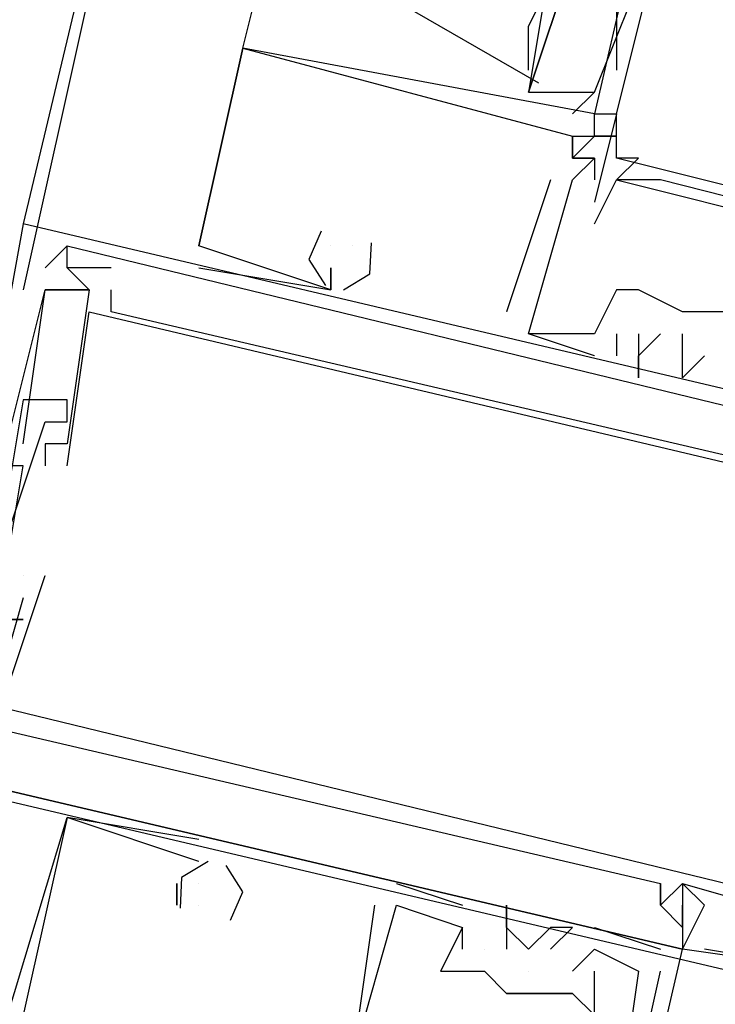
# Model space of a CAD drawing. Header units: feet. Extents: x -79 to 198, y -22 to 181.
# Tile 208 of 256: x 125.225 to 125.647, y 119.398 to 119.995. Entities that reach past the tile are written whole.
import ezdxf

# ---------------------------------------------------------------- set-up
doc = ezdxf.new("R2010")
doc.units = ezdxf.units.FT
doc.layers.add('A-LINEA', color=7, linetype='CONTINUOUS')

msp = doc.modelspace()

# ---------------------------------------------------------------- linework, layer by layer
at = {"layer": 'A-LINEA'}
for p, q in [((126.9467, 127.0844), (125.2267, 119.8711)), ((125.3333, 120.3111), (125.2267, 119.8311)), ((125.36, 119.9778), (125.3867, 120.0844)), ((125.5733, 119.9511), (125.6, 120.0178)), ((125.446, 120.0105), (125.5394, 119.9567)), ((125.5867, 120.0044), (125.5867, 119.9644)), ((125.36, 119.9778), (125.3333, 119.8578)), ((125.36, 119.9778), (125.3333, 119.8578)), ((125.36, 119.9778), (125.3333, 119.8578)), ((125.36, 119.9778), (125.36, 119.9778)), ((125.36, 119.9778), (125.36, 119.9778)), ((125.36, 119.9778), (125.36, 119.9778)), ((125.36, 119.9778), (125.36, 119.9778)), ((125.36, 119.9778), (125.36, 119.9778)), ((125.36, 119.9778), (125.36, 119.9778)), ((125.36, 119.9778), (125.36, 119.9778)), ((125.36, 119.9778), (125.36, 119.9778)), ((125.36, 119.9778), (125.36, 119.9778)), ((125.5333, 119.9511), (125.5333, 119.9511)), ((125.56, 119.9378), (125.5733, 119.9511)), ((125.5733, 119.9378), (125.5733, 119.9378)), ((125.5733, 119.9378), (125.5733, 119.9378)), ((125.5733, 119.9378), (125.5733, 119.9378)), ((125.5733, 119.9378), (125.5733, 119.9378)), ((125.5867, 119.9378), (125.5867, 119.9378)), ((125.5867, 119.9378), (125.5867, 119.9378)), ((125.5867, 119.9378), (125.5867, 119.9378)), ((125.56, 119.9244), (125.56, 119.9244)), ((125.56, 119.9244), (125.56, 119.9244)), ((125.56, 119.9244), (125.56, 119.9244)), ((125.56, 119.9244), (125.56, 119.9244)), ((125.56, 119.9244), (125.56, 119.9244)), ((125.56, 119.9244), (125.56, 119.9244)), ((125.5733, 119.9244), (125.5867, 119.9244)), ((125.5733, 119.9244), (125.5867, 119.9244)), ((125.5733, 119.9244), (125.5733, 119.9244)), ((125.5733, 119.9244), (125.5867, 119.9244)), ((125.5733, 119.9244), (125.5867, 119.9244)), ((125.5733, 119.9244), (125.5733, 119.9244)), ((125.5733, 119.9244), (125.5867, 119.9244)), ((125.5733, 119.9244), (125.5867, 119.9244)), ((125.5733, 119.9244), (125.5733, 119.9244)), ((125.56, 119.9111), (125.5733, 119.9111)), ((125.56, 119.9111), (125.56, 119.9111)), ((125.56, 119.9111), (125.56, 119.9111)), ((125.56, 119.9111), (125.5733, 119.9111)), ((125.56, 119.9111), (125.56, 119.9111)), ((125.56, 119.9111), (125.56, 119.9111)), ((125.56, 119.9111), (125.5733, 119.9111)), ((125.56, 119.9111), (125.56, 119.9111)), ((125.56, 119.9111), (125.56, 119.9111)), ((125.5733, 119.9111), (125.5733, 119.8978)), ((125.5733, 119.9111), (125.5733, 119.9111)), ((125.5733, 119.9111), (125.5733, 119.8978)), ((125.5733, 119.9111), (125.5733, 119.9111)), ((125.5733, 119.9111), (125.5733, 119.8978)), ((125.5733, 119.9111), (125.5733, 119.9111)), ((125.5867, 119.9111), (125.5867, 119.9111)), ((125.6933, 119.8844), (125.5867, 119.9111)), ((125.6933, 119.8844), (125.5867, 119.9111)), ((125.6933, 119.8844), (125.5867, 119.9111)), ((125.6, 119.9111), (125.6, 119.9111)), ((125.5467, 119.8978), (125.52, 119.8178)), ((125.5467, 119.8978), (125.52, 119.8178)), ((125.5467, 119.8978), (125.52, 119.8178)), ((125.5467, 119.8978), (125.5467, 119.8978)), ((125.5467, 119.8978), (125.5467, 119.8978)), ((125.5467, 119.8978), (125.5467, 119.8978)), ((125.56, 119.8978), (125.56, 119.8978)), ((125.56, 119.8978), (125.56, 119.8978)), ((125.56, 119.8978), (125.56, 119.8978)), ((125.56, 119.8978), (125.56, 119.8978)), ((125.56, 119.8978), (125.56, 119.8978)), ((125.56, 119.8978), (125.56, 119.8978)), ((125.5867, 119.8978), (125.5867, 119.8978)), ((125.5867, 119.8978), (125.5867, 119.8978)), ((125.6133, 119.8978), (125.6133, 119.8978)), ((125.5733, 119.8844), (125.5733, 119.8844)), ((125.2267, 119.8711), (125.2267, 119.8711)), ((125.2267, 119.8711), (125.2267, 119.8711)), ((125.2267, 119.8711), (125.2267, 119.8711)), ((125.2267, 119.8711), (125.2267, 119.8711)), ((125.2267, 119.8711), (125.2267, 119.8711)), ((125.2267, 119.8711), (125.2267, 119.8711)), ((125.5733, 119.8711), (125.5733, 119.8711)), ((125.24, 119.8444), (125.2533, 119.8578)), ((125.24, 119.8444), (125.2533, 119.8578)), ((125.24, 119.8444), (125.2533, 119.8578)), ((125.2533, 119.8578), (125.2533, 119.8578)), ((125.2533, 119.8578), (125.2533, 119.8578)), ((125.2533, 119.8578), (125.2533, 119.8578)), ((125.2533, 119.8578), (125.2533, 119.8578)), ((125.2533, 119.8578), (125.2533, 119.8578)), ((125.2533, 119.8578), (125.2533, 119.8578)), ((125.2533, 119.8578), (125.2533, 119.8578)), ((125.2533, 119.8578), (125.2533, 119.8578)), ((125.2533, 119.8578), (125.2533, 119.8578)), ((125.3333, 119.8578), (125.3333, 119.8578)), ((125.3333, 119.8578), (125.3333, 119.8578)), ((125.3333, 119.8578), (125.3333, 119.8578)), ((125.3333, 119.8578), (125.3333, 119.8578)), ((125.3333, 119.8578), (125.3333, 119.8578)), ((125.3333, 119.8578), (125.3333, 119.8578)), ((125.4133, 119.8578), (125.4133, 119.8578)), ((125.4133, 119.8578), (125.4133, 119.8578)), ((125.4133, 119.8578), (125.4133, 119.8578)), ((125.4267, 119.8578), (125.4267, 119.8578)), ((125.4267, 119.8578), (125.4267, 119.8578)), ((125.4267, 119.8578), (125.4267, 119.8578)), ((125.4267, 119.8578), (125.4267, 119.8578)), ((125.4267, 119.8578), (125.4267, 119.8578)), ((125.4267, 119.8578), (125.4267, 119.8578)), ((125.24, 119.8444), (125.24, 119.8444)), ((125.24, 119.8444), (125.24, 119.8444)), ((125.24, 119.8444), (125.24, 119.8444)), ((125.24, 119.8444), (125.24, 119.8444)), ((125.24, 119.8444), (125.24, 119.8444)), ((125.24, 119.8444), (125.24, 119.8444)), ((125.24, 119.8444), (125.24, 119.8444)), ((125.24, 119.8444), (125.24, 119.8444)), ((125.24, 119.8444), (125.24, 119.8444)), ((125.24, 119.8444), (125.24, 119.8444)), ((125.24, 119.8444), (125.24, 119.8444)), ((125.24, 119.8444), (125.24, 119.8444)), ((125.2533, 119.8444), (125.2533, 119.8444)), ((125.2533, 119.8444), (125.2533, 119.8444)), ((125.2533, 119.8444), (125.2533, 119.8444)), ((125.2533, 119.8444), (125.2533, 119.8444)), ((125.2533, 119.8444), (125.2533, 119.8444)), ((125.2533, 119.8444), (125.2533, 119.8444)), ((125.2533, 119.8444), (125.2533, 119.8444)), ((125.2533, 119.8444), (125.2533, 119.8444)), ((125.2533, 119.8444), (125.2533, 119.8444)), ((125.2533, 119.8444), (125.2533, 119.8444)), ((125.2533, 119.8444), (125.2533, 119.8444)), ((125.2533, 119.8444), (125.2533, 119.8444)), ((125.28, 119.8444), (125.28, 119.8444)), ((125.28, 119.8444), (125.28, 119.8444)), ((125.28, 119.8444), (125.28, 119.8444)), ((125.28, 119.8444), (125.28, 119.8444)), ((125.28, 119.8444), (125.28, 119.8444)), ((125.28, 119.8444), (125.28, 119.8444)), ((125.3333, 119.8444), (125.3333, 119.8444)), ((125.3333, 119.8444), (125.3333, 119.8444)), ((125.3333, 119.8444), (125.3333, 119.8444)), ((125.4133, 119.8444), (125.4133, 119.8444)), ((125.4133, 119.8444), (125.4133, 119.8444)), ((125.4133, 119.8444), (125.4133, 119.8444)), ((125.4133, 119.8444), (125.4133, 119.8444)), ((125.4133, 119.8444), (125.4133, 119.8444)), ((125.4133, 119.8444), (125.4133, 119.8444)), ((125.24, 119.8311), (125.24, 119.8311)), ((125.24, 119.8311), (125.24, 119.8311)), ((125.24, 119.8311), (125.24, 119.8311)), ((125.24, 119.8311), (125.24, 119.8311)), ((125.24, 119.8311), (125.24, 119.8311)), ((125.24, 119.8311), (125.24, 119.8311)), ((125.24, 119.8311), (125.2667, 119.8311)), ((125.24, 119.8311), (125.24, 119.8311)), ((125.24, 119.8311), (125.24, 119.8311)), ((125.24, 119.8311), (125.2667, 119.8311)), ((125.24, 119.8311), (125.24, 119.8311)), ((125.24, 119.8311), (125.24, 119.8311)), ((125.24, 119.8311), (125.2667, 119.8311)), ((125.24, 119.8311), (125.24, 119.8311)), ((125.24, 119.8311), (125.24, 119.8311)), ((125.2533, 119.8311), (125.2533, 119.8311)), ((125.2533, 119.8311), (125.2533, 119.8311)), ((125.2533, 119.8311), (125.2533, 119.8311)), ((125.2533, 119.8311), (125.2533, 119.8311)), ((125.2533, 119.8311), (125.2533, 119.8311)), ((125.2533, 119.8311), (125.2533, 119.8311)), ((125.2533, 119.8311), (125.2533, 119.8311)), ((125.2533, 119.8311), (125.2533, 119.8311)), ((125.2533, 119.8311), (125.2533, 119.8311)), ((125.2667, 119.8311), (125.2667, 119.8311)), ((125.2667, 119.8311), (125.2667, 119.8311)), ((125.2667, 119.8311), (125.2667, 119.8311)), ((125.2667, 119.8311), (125.2667, 119.8311)), ((125.2667, 119.8311), (125.2667, 119.8311)), ((125.2667, 119.8311), (125.2667, 119.8311)), ((125.2667, 119.8311), (125.2667, 119.8311)), ((125.2667, 119.8311), (125.2667, 119.8311)), ((125.2667, 119.8311), (125.2667, 119.8311)), ((125.2667, 119.8311), (125.2667, 119.8311)), ((125.2667, 119.8311), (125.2667, 119.8311)), ((125.2667, 119.8311), (125.2667, 119.8311)), ((125.28, 119.8311), (125.28, 119.8311)), ((125.28, 119.8311), (125.28, 119.8311)), ((125.28, 119.8311), (125.28, 119.8311)), ((125.28, 119.8311), (125.28, 119.8311)), ((125.28, 119.8311), (125.28, 119.8311)), ((125.28, 119.8311), (125.28, 119.8311)), ((125.4133, 119.8311), (125.4133, 119.8311)), ((125.4133, 119.8311), (125.4133, 119.8311)), ((125.4133, 119.8311), (125.4133, 119.8311)), ((125.4133, 119.8311), (125.4133, 119.8311)), ((125.4133, 119.8311), (125.4133, 119.8311)), ((125.4133, 119.8311), (125.4133, 119.8311)), ((125.5867, 119.8311), (125.5867, 119.8311)), ((125.5867, 119.8311), (125.5867, 119.8311)), ((125.5867, 119.8311), (125.5867, 119.8311)), ((125.6, 119.8311), (125.6, 119.8311)), ((125.6, 119.8311), (125.6, 119.8311)), ((125.6, 119.8311), (125.6, 119.8311)), ((125.6, 119.8311), (125.6, 119.8311)), ((125.2667, 119.8178), (125.2667, 119.8178)), ((125.2667, 119.8178), (125.2667, 119.8178)), ((125.2667, 119.8178), (125.2667, 119.8178)), ((125.2667, 119.8178), (125.2667, 119.8178)), ((125.2667, 119.8178), (125.2667, 119.8178)), ((125.2667, 119.8178), (125.2667, 119.8178)), ((125.28, 119.8178), (125.28, 119.8178)), ((125.28, 119.8178), (125.28, 119.8178)), ((125.28, 119.8178), (125.28, 119.8178)), ((125.28, 119.8178), (125.28, 119.8178)), ((125.28, 119.8178), (125.28, 119.8178)), ((125.28, 119.8178), (125.28, 119.8178)), ((125.52, 119.8178), (125.52, 119.8178)), ((125.52, 119.8178), (125.52, 119.8178)), ((125.52, 119.8178), (125.52, 119.8178)), ((125.6267, 119.8178), (125.6267, 119.8178)), ((125.6267, 119.8178), (125.6267, 119.8178)), ((125.6267, 119.8178), (125.6267, 119.8178)), ((125.6267, 119.8178), (125.6267, 119.8178)), ((125.6267, 119.8178), (125.6267, 119.8178)), ((125.5333, 119.8044), (125.5333, 119.8044)), ((125.5333, 119.8044), (125.5333, 119.8044)), ((125.5333, 119.8044), (125.5333, 119.8044)), ((125.5333, 119.8044), (125.5333, 119.8044)), ((125.5333, 119.8044), (125.5333, 119.8044)), ((125.5333, 119.8044), (125.5333, 119.8044)), ((125.5733, 119.8044), (125.5733, 119.8044)), ((125.5733, 119.8044), (125.5733, 119.8044)), ((125.5733, 119.8044), (125.5733, 119.8044)), ((125.5733, 119.8044), (125.5733, 119.8044)), ((125.5733, 119.8044), (125.5733, 119.8044)), ((125.5733, 119.8044), (125.5733, 119.8044)), ((125.5867, 119.8044), (125.5867, 119.8044)), ((125.5867, 119.8044), (125.5867, 119.8044)), ((125.5867, 119.8044), (125.5867, 119.8044)), ((125.6, 119.8044), (125.6, 119.8044)), ((125.6, 119.8044), (125.6, 119.8044)), ((125.6, 119.8044), (125.6, 119.8044)), ((125.6133, 119.8044), (125.6133, 119.8044)), ((125.6133, 119.8044), (125.6133, 119.8044)), ((125.6133, 119.8044), (125.6133, 119.8044)), ((125.6267, 119.8044), (125.6267, 119.8044)), ((125.6267, 119.8044), (125.6267, 119.8044)), ((125.6267, 119.8044), (125.6267, 119.8044)), ((125.5733, 119.7911), (125.5733, 119.7911)), ((125.5733, 119.7911), (125.5733, 119.7911)), ((125.5733, 119.7911), (125.5733, 119.7911)), ((125.5867, 119.7911), (125.5867, 119.7911)), ((125.5867, 119.7911), (125.5867, 119.7911)), ((125.5867, 119.7911), (125.5867, 119.7911)), ((125.6, 119.7911), (125.6, 119.7911)), ((125.6, 119.7911), (125.6, 119.7911)), ((125.6, 119.7911), (125.6, 119.7911)), ((125.64, 119.7911), (125.64, 119.7911)), ((125.64, 119.7911), (125.64, 119.7911)), ((125.64, 119.7911), (125.64, 119.7911)), ((125.6, 119.7778), (125.6, 119.7778)), ((125.6, 119.7778), (125.6, 119.7778)), ((125.6, 119.7778), (125.6, 119.7778)), ((125.6267, 119.7778), (125.6267, 119.7778)), ((125.6267, 119.7778), (125.6267, 119.7778)), ((125.6267, 119.7778), (125.6267, 119.7778)), ((125.2267, 119.7644), (125.2267, 119.7644)), ((125.2267, 119.7644), (125.2267, 119.7644)), ((125.2267, 119.7644), (125.2267, 119.7644)), ((125.2533, 119.7644), (125.2533, 119.7644)), ((125.2533, 119.7644), (125.2533, 119.7644)), ((125.2533, 119.7644), (125.2533, 119.7644)), ((125.24, 119.7511), (125.24, 119.7511)), ((125.24, 119.7511), (125.24, 119.7511)), ((125.24, 119.7511), (125.24, 119.7511)), ((125.2533, 119.7511), (125.2533, 119.7511)), ((125.2533, 119.7511), (125.2533, 119.7511)), ((125.2533, 119.7511), (125.2533, 119.7511)), ((125.2267, 119.7378), (125.2267, 119.7378)), ((125.2267, 119.7378), (125.2267, 119.7378)), ((125.2267, 119.7378), (125.2267, 119.7378)), ((125.24, 119.7378), (125.24, 119.7378)), ((125.24, 119.7378), (125.24, 119.7378)), ((125.24, 119.7378), (125.24, 119.7378)), ((125.24, 119.7378), (125.24, 119.7378)), ((125.24, 119.7378), (125.24, 119.7378)), ((125.24, 119.7378), (125.24, 119.7378)), ((125.2533, 119.7378), (125.2533, 119.7378)), ((125.2533, 119.7378), (125.2533, 119.7378)), ((125.2533, 119.7378), (125.2533, 119.7378)), ((125.2533, 119.7378), (125.2533, 119.7378)), ((125.2533, 119.7378), (125.2533, 119.7378)), ((125.2533, 119.7378), (125.2533, 119.7378)), ((125.2267, 119.7244), (125.2267, 119.7244)), ((125.2267, 119.7244), (125.2267, 119.7244)), ((125.2267, 119.7244), (125.2267, 119.7244)), ((125.24, 119.7244), (125.24, 119.7244)), ((125.24, 119.7244), (125.24, 119.7244)), ((125.24, 119.7244), (125.24, 119.7244)), ((125.24, 119.7244), (125.24, 119.7244)), ((125.24, 119.7244), (125.24, 119.7244)), ((125.24, 119.7244), (125.24, 119.7244)), ((125.2533, 119.7244), (125.2533, 119.7244)), ((125.2533, 119.7244), (125.2533, 119.7244)), ((125.2533, 119.7244), (125.2533, 119.7244)), ((125.2533, 119.7244), (125.2533, 119.7244)), ((125.2533, 119.7244), (125.2533, 119.7244)), ((125.2533, 119.7244), (125.2533, 119.7244)), ((125.2267, 119.6578), (125.2267, 119.6578)), ((125.2267, 119.6578), (125.2267, 119.6578)), ((125.2267, 119.6578), (125.2267, 119.6578)), ((125.2267, 119.6578), (125.2267, 119.6578)), ((125.2267, 119.6578), (125.2267, 119.6578)), ((125.2267, 119.6578), (125.2267, 119.6578)), ((125.2267, 119.6578), (125.2267, 119.6578)), ((125.2267, 119.6578), (125.2267, 119.6578)), ((125.2267, 119.6578), (125.2267, 119.6578)), ((125.2267, 119.6578), (125.2267, 119.6578)), ((125.2267, 119.6578), (125.2267, 119.6578)), ((125.2267, 119.6578), (125.2267, 119.6578)), ((125.24, 119.6578), (125.24, 119.6578)), ((125.24, 119.6578), (125.24, 119.6578)), ((125.24, 119.6578), (125.24, 119.6578)), ((125.24, 119.6578), (125.24, 119.6578)), ((125.24, 119.6578), (125.24, 119.6578)), ((125.24, 119.6578), (125.24, 119.6578)), ((125.2267, 119.6444), (125.2267, 119.6444)), ((125.2267, 119.6444), (125.2267, 119.6444)), ((125.2267, 119.6444), (125.2267, 119.6444)), ((125.2267, 119.6444), (125.2267, 119.6444)), ((125.2267, 119.6444), (125.2267, 119.6444)), ((125.2267, 119.6444), (125.2267, 119.6444)), ((125.2267, 119.6311), (125.2267, 119.6311)), ((125.2267, 119.6311), (125.2267, 119.6311)), ((125.2267, 119.6311), (125.2267, 119.6311)), ((125.2133, 119.3778), (125.2533, 119.5111)), ((125.2133, 119.3778), (125.2533, 119.5111)), ((125.2133, 119.3778), (125.2533, 119.5111)), ((125.3333, 119.4978), (125.2533, 119.5111)), ((125.2533, 119.5111), (125.2533, 119.5111)), ((125.2533, 119.5111), (125.2533, 119.5111)), ((125.3333, 119.4978), (125.2533, 119.5111)), ((125.2533, 119.5111), (125.2533, 119.5111)), ((125.2533, 119.5111), (125.2533, 119.5111)), ((125.3333, 119.4978), (125.2533, 119.5111)), ((125.2533, 119.5111), (125.2533, 119.5111)), ((125.2533, 119.5111), (125.2533, 119.5111)), ((125.3333, 119.4978), (125.3333, 119.4978)), ((125.3333, 119.4978), (125.3333, 119.4978)), ((125.3333, 119.4978), (125.3333, 119.4978)), ((125.3333, 119.4844), (125.3333, 119.4844)), ((125.3333, 119.4844), (125.3333, 119.4844)), ((125.3333, 119.4844), (125.3333, 119.4844)), ((125.3333, 119.4844), (125.3333, 119.4844)), ((125.3333, 119.4844), (125.3333, 119.4844)), ((125.3333, 119.4844), (125.3333, 119.4844)), ((125.3333, 119.4844), (125.3333, 119.4844)), ((125.3333, 119.4844), (125.3333, 119.4844)), ((125.3333, 119.4844), (125.3333, 119.4844)), ((125.32, 119.4711), (125.32, 119.4711)), ((125.32, 119.4711), (125.32, 119.4711)), ((125.32, 119.4711), (125.32, 119.4711)), ((125.32, 119.4711), (125.32, 119.4711)), ((125.32, 119.4711), (125.32, 119.4711)), ((125.32, 119.4711), (125.32, 119.4711)), ((125.3333, 119.4711), (125.3333, 119.4711)), ((125.3333, 119.4711), (125.3333, 119.4711)), ((125.3333, 119.4711), (125.3333, 119.4711)), ((125.4533, 119.4711), (125.4933, 119.4578)), ((125.4533, 119.4711), (125.4533, 119.4711)), ((125.4533, 119.4711), (125.4933, 119.4578)), ((125.4533, 119.4711), (125.4533, 119.4711)), ((125.4533, 119.4711), (125.4933, 119.4578)), ((125.4533, 119.4711), (125.4533, 119.4711)), ((125.6133, 119.4711), (125.6133, 119.4711)), ((125.6133, 119.4711), (125.6133, 119.4711)), ((125.6133, 119.4711), (125.6133, 119.4711)), ((125.6133, 119.4711), (125.6133, 119.4711)), ((125.6133, 119.4711), (125.6133, 119.4711)), ((125.6133, 119.4711), (125.6133, 119.4711)), ((125.6267, 119.4711), (125.6267, 119.4711)), ((125.6267, 119.4711), (125.6267, 119.4711)), ((125.6267, 119.4711), (125.6267, 119.4711)), ((125.6267, 119.4711), (125.6267, 119.4711)), ((125.6267, 119.4711), (125.6267, 119.4711)), ((125.6267, 119.4711), (125.6267, 119.4711)), ((125.6267, 119.4711), (125.6267, 119.4711)), ((125.6267, 119.4711), (125.6267, 119.4711)), ((125.6267, 119.4711), (125.6267, 119.4711)), ((125.6267, 119.4711), (125.6267, 119.4711)), ((125.6267, 119.4711), (125.6267, 119.4711)), ((125.6267, 119.4711), (125.6267, 119.4711)), ((125.32, 119.4578), (125.32, 119.4578)), ((125.32, 119.4578), (125.32, 119.4578)), ((125.32, 119.4578), (125.32, 119.4578)), ((125.3333, 119.4578), (125.3333, 119.4578)), ((125.3333, 119.4578), (125.3333, 119.4578)), ((125.3333, 119.4578), (125.3333, 119.4578)), ((125.3333, 119.4578), (125.3333, 119.4578)), ((125.3333, 119.4578), (125.3333, 119.4578)), ((125.3333, 119.4578), (125.3333, 119.4578)), ((125.44, 119.4578), (125.44, 119.4578)), ((125.44, 119.4578), (125.44, 119.4578)), ((125.44, 119.4578), (125.44, 119.4578)), ((125.4533, 119.4578), (125.4533, 119.4578)), ((125.4533, 119.4578), (125.4533, 119.4578)), ((125.4533, 119.4578), (125.4533, 119.4578)), ((125.4533, 119.4578), (125.4533, 119.4578)), ((125.4533, 119.4578), (125.4533, 119.4578)), ((125.4533, 119.4578), (125.4533, 119.4578)), ((125.4933, 119.4578), (125.4933, 119.4578)), ((125.4933, 119.4578), (125.4933, 119.4578)), ((125.4933, 119.4578), (125.4933, 119.4578)), ((125.52, 119.4578), (125.52, 119.4578)), ((125.52, 119.4578), (125.52, 119.4578)), ((125.52, 119.4578), (125.52, 119.4578)), ((125.6133, 119.4578), (125.6133, 119.4578)), ((125.6133, 119.4578), (125.6133, 119.4578)), ((125.6133, 119.4578), (125.6133, 119.4578)), ((125.6133, 119.4578), (125.6133, 119.4578)), ((125.6133, 119.4578), (125.6133, 119.4578)), ((125.6133, 119.4578), (125.6133, 119.4578)), ((125.6133, 119.4578), (125.6133, 119.4578)), ((125.6133, 119.4578), (125.6133, 119.4578)), ((125.6133, 119.4578), (125.6133, 119.4578)), ((125.6133, 119.4578), (125.6133, 119.4578)), ((125.6133, 119.4578), (125.6133, 119.4578)), ((125.6133, 119.4578), (125.6133, 119.4578)), ((125.6267, 119.4578), (125.6267, 119.4578)), ((125.6267, 119.4578), (125.6267, 119.4578)), ((125.6267, 119.4578), (125.6267, 119.4578)), ((125.6267, 119.4578), (125.6267, 119.4578)), ((125.6267, 119.4578), (125.6267, 119.4578)), ((125.6267, 119.4578), (125.6267, 119.4578)), ((125.6267, 119.4578), (125.6267, 119.4578)), ((125.6267, 119.4578), (125.6267, 119.4578)), ((125.6267, 119.4578), (125.6267, 119.4578)), ((125.6267, 119.4578), (125.6267, 119.4578)), ((125.6267, 119.4578), (125.6267, 119.4578)), ((125.6267, 119.4578), (125.6267, 119.4578)), ((125.64, 119.4578), (125.64, 119.4578)), ((125.64, 119.4578), (125.64, 119.4578)), ((125.64, 119.4578), (125.64, 119.4578)), ((125.64, 119.4578), (125.64, 119.4578)), ((125.64, 119.4578), (125.64, 119.4578)), ((125.64, 119.4578), (125.64, 119.4578)), ((125.4933, 119.4444), (125.4933, 119.4444)), ((125.4933, 119.4444), (125.4933, 119.4444)), ((125.4933, 119.4444), (125.4933, 119.4444)), ((125.4933, 119.4444), (125.4933, 119.4444)), ((125.4933, 119.4444), (125.4933, 119.4444)), ((125.4933, 119.4444), (125.4933, 119.4444)), ((125.52, 119.4444), (125.52, 119.4444)), ((125.52, 119.4444), (125.52, 119.4444)), ((125.52, 119.4444), (125.52, 119.4444)), ((125.5467, 119.4444), (125.5467, 119.4444)), ((125.5467, 119.4444), (125.5467, 119.4444)), ((125.5467, 119.4444), (125.5467, 119.4444)), ((125.56, 119.4444), (125.56, 119.4444)), ((125.56, 119.4444), (125.56, 119.4444)), ((125.56, 119.4444), (125.56, 119.4444)), ((125.5733, 119.4444), (125.6133, 119.4311)), ((125.5733, 119.4444), (125.5733, 119.4444)), ((125.5733, 119.4444), (125.6133, 119.4311)), ((125.5733, 119.4444), (125.5733, 119.4444)), ((125.5733, 119.4444), (125.6133, 119.4311)), ((125.5733, 119.4444), (125.5733, 119.4444)), ((125.6267, 119.4444), (125.6267, 119.4444)), ((125.6267, 119.4444), (125.6267, 119.4444)), ((125.6267, 119.4444), (125.6267, 119.4444)), ((125.6267, 119.4444), (125.6267, 119.4444)), ((125.6267, 119.4444), (125.6267, 119.4444)), ((125.6267, 119.4444), (125.6267, 119.4444)), ((125.6267, 119.4444), (125.6267, 119.4444)), ((125.6267, 119.4444), (125.6267, 119.4444)), ((125.6267, 119.4444), (125.6267, 119.4444)), ((125.4933, 119.4311), (125.4933, 119.4311)), ((125.4933, 119.4311), (125.4933, 119.4311)), ((125.4933, 119.4311), (125.4933, 119.4311)), ((125.5067, 119.4311), (125.5067, 119.4311)), ((125.5067, 119.4311), (125.5067, 119.4311)), ((125.5067, 119.4311), (125.5067, 119.4311)), ((125.52, 119.4311), (125.52, 119.4311)), ((125.52, 119.4311), (125.52, 119.4311)), ((125.52, 119.4311), (125.52, 119.4311)), ((125.5333, 119.4311), (125.5333, 119.4311)), ((125.5333, 119.4311), (125.5333, 119.4311)), ((125.5333, 119.4311), (125.5333, 119.4311)), ((125.5333, 119.0311), (125.6267, 119.4311)), ((125.5467, 119.4311), (125.5467, 119.4311)), ((125.5467, 119.4311), (125.5467, 119.4311)), ((125.5467, 119.4311), (125.5467, 119.4311)), ((125.5733, 119.4311), (125.5733, 119.4311)), ((125.5733, 119.4311), (125.5733, 119.4311)), ((125.5733, 119.4311), (125.5733, 119.4311)), ((125.5733, 119.4311), (125.5733, 119.4311)), ((125.5733, 119.4311), (125.5733, 119.4311)), ((125.5733, 119.4311), (125.5733, 119.4311)), ((125.6133, 119.4311), (125.6133, 119.4311)), ((125.6133, 119.4311), (125.6133, 119.4311)), ((125.6133, 119.4311), (125.6133, 119.4311)), ((125.6267, 119.4311), (125.6267, 119.4311)), ((125.6267, 119.4311), (125.6267, 119.4311)), ((125.6267, 119.4311), (125.6267, 119.4311)), ((125.6267, 119.4311), (125.6267, 119.4311)), ((125.6267, 119.4311), (125.6267, 119.4311)), ((125.6267, 119.4311), (125.6267, 119.4311)), ((125.6267, 119.4311), (125.6267, 119.4311)), ((125.6267, 119.4311), (125.6267, 119.4311)), ((125.6267, 119.4311), (125.6267, 119.4311)), ((125.6267, 119.4311), (125.6267, 119.4311)), ((125.6267, 119.4311), (125.6267, 119.4311)), ((125.6267, 119.4311), (125.6267, 119.4311)), ((125.64, 119.4311), (125.64, 119.4311)), ((125.64, 119.4311), (125.64, 119.4311)), ((125.64, 119.4311), (125.64, 119.4311)), ((125.48, 119.4178), (125.48, 119.4178)), ((125.48, 119.4178), (125.48, 119.4178)), ((125.48, 119.4178), (125.48, 119.4178)), ((125.4933, 119.4178), (125.4933, 119.4178)), ((125.4933, 119.4178), (125.5067, 119.4178)), ((125.4933, 119.4178), (125.4933, 119.4178)), ((125.4933, 119.4178), (125.4933, 119.4178)), ((125.5067, 119.4178), (125.5067, 119.4178)), ((125.5067, 119.4178), (125.5067, 119.4178)), ((125.5067, 119.4178), (125.5067, 119.4178)), ((125.5333, 119.4178), (125.5333, 119.4178)), ((125.5333, 119.4178), (125.5333, 119.4178)), ((125.5333, 119.4178), (125.5333, 119.4178)), ((125.56, 119.4178), (125.56, 119.4178)), ((125.56, 119.4178), (125.56, 119.4178)), ((125.56, 119.4178), (125.56, 119.4178)), ((125.5733, 119.4178), (125.5733, 119.4178)), ((125.5733, 119.4178), (125.5733, 119.4178)), ((125.5733, 119.4178), (125.5733, 119.4178)), ((125.6, 119.4178), (125.6, 119.4178)), ((125.6, 119.4178), (125.6, 119.4178)), ((125.6, 119.4178), (125.6, 119.4178)), ((125.6133, 119.4178), (125.6133, 119.4178)), ((125.6133, 119.4178), (125.6133, 119.4178)), ((125.6133, 119.4178), (125.6133, 119.4178)), ((125.52, 119.4044), (125.52, 119.4044)), ((125.52, 119.4044), (125.5333, 119.4044)), ((125.52, 119.4044), (125.52, 119.4044)), ((125.52, 119.4044), (125.52, 119.4044)), ((125.5333, 119.4044), (125.5333, 119.4044)), ((125.5333, 119.4044), (125.5333, 119.4044)), ((125.5333, 119.4044), (125.5333, 119.4044)), ((125.5333, 119.4044), (125.5333, 119.4044)), ((125.5467, 119.4044), (125.5467, 119.4044)), ((125.5467, 119.4044), (125.5467, 119.4044)), ((125.5467, 119.4044), (125.5467, 119.4044)), ((125.56, 119.4044), (125.56, 119.4044)), ((125.56, 119.4044), (125.56, 119.4044)), ((125.56, 119.4044), (125.56, 119.4044))]:
    msp.add_line(p, q, dxfattribs=at)
for points in [[(125.6133, 120.1111), (125.5733, 119.9378), (125.5867, 119.9378), (125.5733, 119.8844)], [(125.5867, 119.9378), (125.6267, 120.0978), (125.6267, 120.1111), (125.64, 120.1111), (125.64, 120.0844)], [(125.5333, 119.9644), (125.5333, 119.9911), (125.5467, 120.0178), (125.5467, 120.0311), (125.5467, 120.0311), (125.56, 120.0844)], [(125.7333, 120.0578), (125.7333, 120.0844), (125.7467, 120.0844), (125.7467, 120.0711), (125.72, 119.9111), (125.7067, 119.9111), (125.6933, 119.8844), (125.6933, 119.8711), (125.6667, 119.8844), (125.6133, 119.8978), (125.5867, 119.8978), (125.6, 119.9111), (125.5867, 119.9111), (125.5867, 119.9378)], [(125.6, 120.0178), (125.56, 120.0311), (125.5333, 119.9511), (125.5733, 119.9511)], [(125.5467, 120.0311), (125.5467, 120.0311), (125.5333, 119.9511), (125.5333, 119.9511), (125.56, 120.0311), (125.5467, 120.0311), (125.5467, 120.0311)], [(125.4133, 119.8444), (125.4133, 119.8311), (125.3333, 119.8578), (125.36, 119.9778), (125.56, 119.9244), (125.56, 119.9111)], [(125.4133, 119.8444), (125.4133, 119.8311), (125.3333, 119.8578), (125.36, 119.9778), (125.56, 119.9244), (125.56, 119.9111)], [(125.4133, 119.8444), (125.4133, 119.8311), (125.3333, 119.8578), (125.36, 119.9778), (125.56, 119.9244), (125.56, 119.9111)], [(125.6667, 119.7911), (125.6667, 119.8044), (125.6533, 119.8178), (125.6267, 119.8178), (125.6, 119.8311), (125.5867, 119.8311), (125.5733, 119.8044), (125.5333, 119.8044), (125.56, 119.8978), (125.5733, 119.9111), (125.56, 119.9111), (125.56, 119.9244), (125.5733, 119.9244), (125.5733, 119.9378), (125.36, 119.9778)], [(125.6667, 119.7911), (125.6667, 119.8044), (125.6533, 119.8178), (125.6267, 119.8178), (125.6, 119.8311), (125.5867, 119.8311), (125.5733, 119.8044), (125.5333, 119.8044), (125.56, 119.8978), (125.5733, 119.9111), (125.56, 119.9111), (125.56, 119.9244), (125.5733, 119.9244), (125.5733, 119.9378), (125.36, 119.9778)], [(125.6667, 119.7911), (125.6667, 119.8044), (125.6533, 119.8178), (125.6267, 119.8178), (125.6, 119.8311), (125.5867, 119.8311), (125.5733, 119.8044), (125.5333, 119.8044), (125.56, 119.8978), (125.5733, 119.9111), (125.56, 119.9111), (125.56, 119.9244), (125.5733, 119.9244), (125.5733, 119.9378), (125.36, 119.9778)], [(125.5733, 119.9244), (125.5733, 119.9244), (125.56, 119.9111), (125.56, 119.9111), (125.56, 119.9244), (125.5733, 119.9244)], [(125.5733, 119.9244), (125.5733, 119.9244), (125.56, 119.9111), (125.56, 119.9111), (125.56, 119.9244), (125.5733, 119.9244)], [(125.5733, 119.9244), (125.5733, 119.9244), (125.56, 119.9111), (125.56, 119.9111), (125.56, 119.9244), (125.5733, 119.9244)], [(125.5867, 119.9244), (125.5733, 119.9244), (125.5867, 119.9244)], [(125.5867, 119.9244), (125.5733, 119.9244), (125.5867, 119.9244)], [(125.5867, 119.9244), (125.5733, 119.9244), (125.5867, 119.9244)], [(125.5733, 119.9111), (125.5733, 119.9111), (125.56, 119.9111)], [(125.56, 119.9111), (125.5733, 119.9111), (125.5733, 119.9111), (125.5733, 119.9111)], [(125.5733, 119.9111), (125.5733, 119.9111), (125.56, 119.9111)], [(125.56, 119.9111), (125.5733, 119.9111), (125.5733, 119.9111), (125.5733, 119.9111)], [(125.5733, 119.9111), (125.5733, 119.9111), (125.56, 119.9111)], [(125.56, 119.9111), (125.5733, 119.9111), (125.5733, 119.9111), (125.5733, 119.9111)], [(125.5733, 119.8711), (125.5867, 119.8978), (125.6933, 119.8711), (125.6933, 119.8444)], [(125.9067, 119.7111), (125.2267, 119.8711), (125.2, 119.7244)], [(125.9067, 119.7111), (125.2267, 119.8711), (125.2, 119.7244)], [(125.9067, 119.7111), (125.2267, 119.8711), (125.2, 119.7244)], [(125.8933, 119.7111), (125.9067, 119.7111), (125.2267, 119.8711), (125.2, 119.7244)], [(125.8933, 119.7111), (125.9067, 119.7111), (125.2267, 119.8711), (125.2, 119.7244)], [(125.8933, 119.7111), (125.9067, 119.7111), (125.2267, 119.8711), (125.2, 119.7244)], [(125.4076, 119.8668), (125.4001, 119.8496), (125.4101, 119.8337)], [(125.4076, 119.8668), (125.4001, 119.8496), (125.4101, 119.8337)], [(125.4076, 119.8668), (125.4001, 119.8496), (125.4101, 119.8337)], [(125.28, 119.8444), (125.2533, 119.8444), (125.2533, 119.8578), (125.24, 119.8444)], [(125.24, 119.8444), (125.2533, 119.8578), (125.6933, 119.7511), (125.6933, 119.7378)], [(125.28, 119.8444), (125.2533, 119.8444), (125.2533, 119.8578), (125.24, 119.8444)], [(125.24, 119.8444), (125.2533, 119.8578), (125.6933, 119.7511), (125.6933, 119.7378)], [(125.28, 119.8444), (125.2533, 119.8444), (125.2533, 119.8578), (125.24, 119.8444)], [(125.24, 119.8444), (125.2533, 119.8578), (125.6933, 119.7511), (125.6933, 119.7378)], [(125.28, 119.8444), (125.2533, 119.8444), (125.2533, 119.8578), (125.24, 119.8444)], [(125.28, 119.8444), (125.2533, 119.8444), (125.2533, 119.8578), (125.24, 119.8444)], [(125.28, 119.8444), (125.2533, 119.8444), (125.2533, 119.8578), (125.24, 119.8444)], [(125.2533, 119.8578), (125.6933, 119.7511), (125.6933, 119.7378)], [(125.2533, 119.8578), (125.6933, 119.7511), (125.6933, 119.7378)], [(125.2533, 119.8578), (125.6933, 119.7511), (125.6933, 119.7378)], [(125.4133, 119.8578), (125.4133, 119.8578), (125.4133, 119.8578)], [(125.4133, 119.8578), (125.4133, 119.8578), (125.4133, 119.8578)], [(125.4133, 119.8578), (125.4133, 119.8578), (125.4133, 119.8578)], [(125.421, 119.8311), (125.4371, 119.8408), (125.4381, 119.8596)], [(125.421, 119.8311), (125.4371, 119.8408), (125.4381, 119.8596)], [(125.421, 119.8311), (125.4371, 119.8408), (125.4381, 119.8596)], [(125.2533, 119.8444), (125.2667, 119.8311), (125.2533, 119.7378), (125.24, 119.7378), (125.24, 119.7244)], [(125.2533, 119.8444), (125.2667, 119.8311), (125.2533, 119.7378), (125.24, 119.7378), (125.24, 119.7244)], [(125.2533, 119.8444), (125.2667, 119.8311), (125.2533, 119.7378), (125.24, 119.7378), (125.24, 119.7244)], [(125.2533, 119.8444), (125.2667, 119.8311), (125.2533, 119.7378), (125.24, 119.7378), (125.24, 119.7244)], [(125.2533, 119.8444), (125.2667, 119.8311), (125.2533, 119.7378), (125.24, 119.7378), (125.24, 119.7244)], [(125.2533, 119.8444), (125.2667, 119.8311), (125.2533, 119.7378), (125.24, 119.7378), (125.24, 119.7244)], [(125.3333, 119.8444), (125.4133, 119.8311), (125.4133, 119.8444)], [(125.3333, 119.8444), (125.4133, 119.8311), (125.4133, 119.8444)], [(125.3333, 119.8444), (125.4133, 119.8311), (125.4133, 119.8444)], [(125.2133, 119.6444), (125.2267, 119.7244), (125.2133, 119.7244), (125.24, 119.8311), (125.2533, 119.8311), (125.2667, 119.8311), (125.24, 119.8311)], [(125.2133, 119.6444), (125.2267, 119.7244), (125.2133, 119.7244), (125.24, 119.8311), (125.2533, 119.8311), (125.2667, 119.8311), (125.24, 119.8311)], [(125.2133, 119.6444), (125.2267, 119.7244), (125.2133, 119.7244), (125.24, 119.8311), (125.2533, 119.8311), (125.2667, 119.8311), (125.24, 119.8311)], [(125.2267, 119.7378), (125.24, 119.8311), (125.2533, 119.8311), (125.2667, 119.8311)], [(125.2267, 119.7378), (125.24, 119.8311), (125.2533, 119.8311), (125.2667, 119.8311)], [(125.2267, 119.7378), (125.24, 119.8311), (125.2533, 119.8311), (125.2667, 119.8311)], [(125.6933, 119.7378), (125.68, 119.7378), (125.68, 119.7244), (125.28, 119.8178), (125.28, 119.8311)], [(125.6933, 119.7378), (125.68, 119.7378), (125.68, 119.7244), (125.28, 119.8178), (125.28, 119.8311)], [(125.6933, 119.7378), (125.68, 119.7378), (125.68, 119.7244), (125.28, 119.8178), (125.28, 119.8311)], [(125.6933, 119.7378), (125.68, 119.7378), (125.68, 119.7244), (125.28, 119.8178), (125.28, 119.8311)], [(125.6933, 119.7378), (125.68, 119.7378), (125.68, 119.7244), (125.28, 119.8178), (125.28, 119.8311)], [(125.6933, 119.7378), (125.68, 119.7378), (125.68, 119.7244), (125.28, 119.8178), (125.28, 119.8311)], [(125.6533, 119.8178), (125.6267, 119.8178), (125.6267, 119.8178), (125.6, 119.8311)], [(125.2533, 119.7244), (125.2667, 119.8178), (125.7733, 119.6978), (125.7467, 119.6044), (125.7467, 119.6044), (125.76, 119.6178), (125.7733, 119.6978), (125.7867, 119.6978), (125.7867, 119.7244)], [(125.2533, 119.7244), (125.2667, 119.8178), (125.7733, 119.6978), (125.7467, 119.6044), (125.7467, 119.6044), (125.76, 119.6178), (125.7733, 119.6978), (125.7867, 119.6978), (125.7867, 119.7244)], [(125.2533, 119.7244), (125.2667, 119.8178), (125.7733, 119.6978), (125.7467, 119.6044), (125.7467, 119.6044), (125.76, 119.6178), (125.7733, 119.6978), (125.7867, 119.6978), (125.7867, 119.7244)], [(125.2533, 119.7244), (125.2667, 119.8178), (125.7733, 119.6978), (125.7467, 119.6044), (125.7467, 119.6044), (125.76, 119.6178), (125.7733, 119.6978), (125.7867, 119.6978), (125.7867, 119.7244)], [(125.2533, 119.7244), (125.2667, 119.8178), (125.7733, 119.6978), (125.7467, 119.6044), (125.7467, 119.6044), (125.76, 119.6178), (125.7733, 119.6978), (125.7867, 119.6978), (125.7867, 119.7244)], [(125.2533, 119.7244), (125.2667, 119.8178), (125.7733, 119.6978), (125.7467, 119.6044), (125.7467, 119.6044), (125.76, 119.6178), (125.7733, 119.6978), (125.7867, 119.6978), (125.7867, 119.7244)], [(125.5733, 119.7911), (125.5333, 119.8044), (125.5333, 119.8044)], [(125.5733, 119.7911), (125.5333, 119.8044), (125.5333, 119.8044)], [(125.5733, 119.7911), (125.5333, 119.8044), (125.5333, 119.8044)], [(125.5867, 119.8044), (125.5867, 119.8044), (125.5867, 119.7911)], [(125.5867, 119.8044), (125.5867, 119.8044), (125.5867, 119.7911)], [(125.5867, 119.8044), (125.5867, 119.8044), (125.5867, 119.7911)], [(125.6, 119.8044), (125.6, 119.7778), (125.6, 119.7911), (125.6133, 119.8044)], [(125.6, 119.8044), (125.6, 119.7778), (125.6, 119.7911), (125.6133, 119.8044)], [(125.6, 119.8044), (125.6, 119.7778), (125.6, 119.7911), (125.6133, 119.8044)], [(125.64, 119.7911), (125.64, 119.7911), (125.6267, 119.7778), (125.6267, 119.8044), (125.6267, 119.8044)], [(125.64, 119.7911), (125.64, 119.7911), (125.6267, 119.7778), (125.6267, 119.8044), (125.6267, 119.8044)], [(125.64, 119.7911), (125.64, 119.7911), (125.6267, 119.7778), (125.6267, 119.8044), (125.6267, 119.8044)], [(125.1867, 119.5778), (125.2, 119.6711), (125.2133, 119.6711), (125.24, 119.7511), (125.2533, 119.7511), (125.2533, 119.7644), (125.2267, 119.7644), (125.2133, 119.6844), (125.1867, 119.6978)], [(125.1867, 119.5778), (125.2, 119.6711), (125.2133, 119.6711), (125.24, 119.7511), (125.2533, 119.7511), (125.2533, 119.7644), (125.2267, 119.7644), (125.2133, 119.6844), (125.1867, 119.6978)], [(125.1867, 119.5778), (125.2, 119.6711), (125.2133, 119.6711), (125.24, 119.7511), (125.2533, 119.7511), (125.2533, 119.7644), (125.2267, 119.7644), (125.2133, 119.6844), (125.1867, 119.6978)], [(125.2, 119.7111), (125.2133, 119.7111), (125.2, 119.6311), (125.2133, 119.6311), (125.2267, 119.6311), (125.2133, 119.6311)], [(125.2, 119.7111), (125.2133, 119.7111), (125.2, 119.6311), (125.2133, 119.6311), (125.2267, 119.6311), (125.2133, 119.6311)], [(125.2, 119.7111), (125.2133, 119.7111), (125.2, 119.6311), (125.2133, 119.6311), (125.2267, 119.6311), (125.2133, 119.6311)], [(125.2, 119.6844), (125.2, 119.6844), (125.2133, 119.6844), (125.1867, 119.6978), (125.1467, 119.5378), (125.8267, 119.3778), (125.8267, 119.3911), (125.8267, 119.3778)], [(125.2, 119.6844), (125.2, 119.6844), (125.2133, 119.6844), (125.1867, 119.6978), (125.1467, 119.5378), (125.8267, 119.3778), (125.8267, 119.3911), (125.8267, 119.3778)], [(125.2, 119.6844), (125.2, 119.6844), (125.2133, 119.6844), (125.1867, 119.6978), (125.1467, 119.5378), (125.8267, 119.3778), (125.8267, 119.3911), (125.8267, 119.3778)], [(125.1867, 119.6978), (125.1467, 119.5378), (125.8267, 119.3778), (125.8267, 119.3911), (125.8267, 119.3911)], [(125.1867, 119.6978), (125.1467, 119.5378), (125.8267, 119.3778), (125.8267, 119.3911), (125.8267, 119.3911)], [(125.1867, 119.6978), (125.1467, 119.5378), (125.8267, 119.3778), (125.8267, 119.3911), (125.8267, 119.3911)], [(125.72, 119.4578), (125.7333, 119.5244), (125.7467, 119.5244), (125.7333, 119.5378), (125.7333, 119.5378), (125.7067, 119.4578), (125.2133, 119.5778), (125.24, 119.6578)], [(125.72, 119.4578), (125.7333, 119.5244), (125.7467, 119.5244), (125.7333, 119.5378), (125.7333, 119.5378), (125.7067, 119.4578), (125.2133, 119.5778), (125.24, 119.6578)], [(125.72, 119.4578), (125.7333, 119.5244), (125.7467, 119.5244), (125.7333, 119.5378), (125.7333, 119.5378), (125.7067, 119.4578), (125.2133, 119.5778), (125.24, 119.6578)], [(125.72, 119.4578), (125.7333, 119.5244), (125.7467, 119.5244), (125.7333, 119.5378), (125.7333, 119.5378), (125.7067, 119.4578), (125.2133, 119.5778), (125.24, 119.6578)], [(125.72, 119.4578), (125.7333, 119.5244), (125.7467, 119.5244), (125.7333, 119.5378), (125.7333, 119.5378), (125.7067, 119.4578), (125.2133, 119.5778), (125.24, 119.6578)], [(125.72, 119.4578), (125.7333, 119.5244), (125.7467, 119.5244), (125.7333, 119.5378), (125.7333, 119.5378), (125.7067, 119.4578), (125.2133, 119.5778), (125.24, 119.6578)], [(125.2267, 119.6444), (125.2, 119.5511), (125.1867, 119.5644)], [(125.2267, 119.6444), (125.2, 119.5511), (125.1867, 119.5644)], [(125.2267, 119.6444), (125.2, 119.5511), (125.1867, 119.5644)], [(125.2267, 119.6444), (125.2, 119.5511), (125.1867, 119.5644)], [(125.2267, 119.6444), (125.2, 119.5511), (125.1867, 119.5644)], [(125.2267, 119.6444), (125.2, 119.5511), (125.1867, 119.5644)], [(125.76, 119.6311), (125.7733, 119.6311), (125.72, 119.4178), (125.64, 119.4311)], [(125.76, 119.6311), (125.7733, 119.6311), (125.72, 119.4178), (125.64, 119.4311)], [(125.76, 119.6311), (125.7733, 119.6311), (125.72, 119.4178), (125.64, 119.4311)], [(125.1733, 119.5644), (125.1733, 119.5378), (125.6267, 119.4311), (125.64, 119.4578), (125.6267, 119.4711), (125.6267, 119.4578), (125.6267, 119.4444)], [(125.1733, 119.5644), (125.1733, 119.5378), (125.6267, 119.4311), (125.64, 119.4578), (125.6267, 119.4711), (125.6267, 119.4578), (125.6267, 119.4444)], [(125.1733, 119.5644), (125.1733, 119.5378), (125.6267, 119.4311), (125.64, 119.4578), (125.6267, 119.4711), (125.6267, 119.4578), (125.6267, 119.4444)], [(125.1867, 119.5511), (125.2133, 119.5511), (125.2133, 119.5644), (125.6133, 119.4711), (125.6133, 119.4578), (125.6267, 119.4444), (125.6267, 119.4578)], [(125.1867, 119.5511), (125.2133, 119.5511), (125.2133, 119.5644), (125.6133, 119.4711), (125.6133, 119.4578), (125.6267, 119.4444), (125.6267, 119.4578)], [(125.1867, 119.5511), (125.2133, 119.5511), (125.2133, 119.5644), (125.6133, 119.4711), (125.6133, 119.4578), (125.6267, 119.4444), (125.6267, 119.4578)], [(125.1867, 119.5511), (125.2133, 119.5511), (125.2133, 119.5644), (125.6133, 119.4711), (125.6133, 119.4578), (125.6267, 119.4444), (125.6267, 119.4578)], [(125.1867, 119.5511), (125.2133, 119.5511), (125.2133, 119.5644), (125.6133, 119.4711), (125.6133, 119.4578), (125.6267, 119.4444), (125.6267, 119.4578)], [(125.1867, 119.5511), (125.2133, 119.5511), (125.2133, 119.5644), (125.6133, 119.4711), (125.6133, 119.4578), (125.6267, 119.4444), (125.6267, 119.4578)], [(125.7467, 119.4578), (125.7333, 119.4711), (125.72, 119.4178), (125.6267, 119.4311), (125.64, 119.4578), (125.6267, 119.4711), (125.6267, 119.4578), (125.6267, 119.4311), (125.1733, 119.5378)], [(125.7467, 119.4578), (125.7333, 119.4711), (125.72, 119.4178), (125.6267, 119.4311), (125.64, 119.4578), (125.6267, 119.4711), (125.6267, 119.4578), (125.6267, 119.4311), (125.1733, 119.5378)], [(125.7467, 119.4578), (125.7333, 119.4711), (125.72, 119.4178), (125.6267, 119.4311), (125.64, 119.4578), (125.6267, 119.4711), (125.6267, 119.4578), (125.6267, 119.4311), (125.1733, 119.5378)], [(125.3333, 119.4844), (125.2533, 119.5111), (125.2267, 119.3911), (125.4133, 119.3378), (125.4267, 119.3644), (125.4267, 119.3644), (125.44, 119.4578)], [(125.3333, 119.4844), (125.2533, 119.5111), (125.2267, 119.3911), (125.4133, 119.3378), (125.4267, 119.3644), (125.4267, 119.3644), (125.44, 119.4578)], [(125.3333, 119.4844), (125.2533, 119.5111), (125.2267, 119.3911), (125.4133, 119.3378), (125.4267, 119.3644), (125.4267, 119.3644), (125.44, 119.4578)], [(125.339, 119.4844), (125.3228, 119.4747), (125.3219, 119.456)], [(125.339, 119.4844), (125.3228, 119.4747), (125.3219, 119.456)], [(125.339, 119.4844), (125.3228, 119.4747), (125.3219, 119.456)], [(125.3524, 119.4488), (125.3599, 119.466), (125.3498, 119.4819)], [(125.3524, 119.4488), (125.3599, 119.466), (125.3498, 119.4819)], [(125.3524, 119.4488), (125.3599, 119.466), (125.3498, 119.4819)], [(125.32, 119.4578), (125.32, 119.4711), (125.32, 119.4578)], [(125.32, 119.4578), (125.32, 119.4711), (125.32, 119.4578)], [(125.32, 119.4578), (125.32, 119.4711), (125.32, 119.4578)], [(125.6133, 119.4578), (125.6267, 119.4711), (125.72, 119.4444)], [(125.6133, 119.4578), (125.6267, 119.4711), (125.72, 119.4444)], [(125.6133, 119.4578), (125.6267, 119.4711), (125.72, 119.4444)], [(125.6133, 119.4578), (125.6267, 119.4711), (125.72, 119.4444)], [(125.6267, 119.4444), (125.6133, 119.4578), (125.6133, 119.4578), (125.6133, 119.4711)], [(125.6133, 119.4578), (125.6267, 119.4711), (125.72, 119.4444)], [(125.6267, 119.4444), (125.6133, 119.4578), (125.6133, 119.4578), (125.6133, 119.4711)], [(125.6133, 119.4578), (125.6267, 119.4711), (125.72, 119.4444)], [(125.6267, 119.4444), (125.6133, 119.4578), (125.6133, 119.4578), (125.6133, 119.4711)], [(125.2267, 119.3778), (125.4267, 119.3244), (125.44, 119.3378), (125.4267, 119.3378), (125.4267, 119.3644), (125.44, 119.3644), (125.44, 119.3511), (125.44, 119.3644), (125.4267, 119.3644), (125.4533, 119.4578), (125.4933, 119.4444), (125.48, 119.4178), (125.4933, 119.4178), (125.5067, 119.4178), (125.52, 119.4044), (125.5333, 119.4044), (125.5467, 119.4044), (125.56, 119.4044), (125.5733, 119.3911), (125.5733, 119.4178)], [(125.2267, 119.3778), (125.4267, 119.3244), (125.44, 119.3378), (125.4267, 119.3378), (125.4267, 119.3644), (125.44, 119.3644), (125.44, 119.3511), (125.44, 119.3644), (125.4267, 119.3644), (125.4533, 119.4578), (125.4933, 119.4444), (125.48, 119.4178), (125.4933, 119.4178), (125.5067, 119.4178), (125.52, 119.4044), (125.5333, 119.4044), (125.5467, 119.4044), (125.56, 119.4044), (125.5733, 119.3911), (125.5733, 119.4178)], [(125.2267, 119.3778), (125.4267, 119.3244), (125.44, 119.3378), (125.4267, 119.3378), (125.4267, 119.3644), (125.44, 119.3644), (125.44, 119.3511), (125.44, 119.3644), (125.4267, 119.3644), (125.4533, 119.4578), (125.4933, 119.4444), (125.48, 119.4178), (125.4933, 119.4178), (125.5067, 119.4178), (125.52, 119.4044), (125.5333, 119.4044), (125.5467, 119.4044), (125.56, 119.4044), (125.5733, 119.3911), (125.5733, 119.4178)], [(125.5333, 119.4311), (125.52, 119.4444), (125.52, 119.4578), (125.52, 119.4311)], [(125.5333, 119.4311), (125.52, 119.4444), (125.52, 119.4578), (125.52, 119.4311)], [(125.5333, 119.4311), (125.52, 119.4444), (125.52, 119.4578), (125.52, 119.4311)], [(125.4933, 119.4311), (125.4933, 119.4444), (125.4933, 119.4444)], [(125.4933, 119.4311), (125.4933, 119.4444), (125.4933, 119.4444)], [(125.4933, 119.4311), (125.4933, 119.4444), (125.4933, 119.4444)], [(125.5467, 119.4311), (125.56, 119.4444), (125.5467, 119.4444), (125.5333, 119.4311)], [(125.5467, 119.4311), (125.56, 119.4444), (125.5467, 119.4444), (125.5333, 119.4311)], [(125.5467, 119.4311), (125.56, 119.4444), (125.5467, 119.4444), (125.5333, 119.4311)], [(125.5733, 119.4311), (125.5733, 119.4311), (125.56, 119.4178), (125.56, 119.4178)], [(125.5733, 119.4311), (125.5733, 119.4311), (125.56, 119.4178), (125.56, 119.4178)], [(125.5733, 119.4311), (125.5733, 119.4311), (125.56, 119.4178), (125.56, 119.4178)], [(125.5733, 119.4311), (125.6, 119.4178), (125.5867, 119.3244), (125.5867, 119.2978), (125.5733, 119.2978), (125.5867, 119.2978), (125.6133, 119.4178), (125.6133, 119.4178)], [(125.5733, 119.4311), (125.6, 119.4178), (125.5867, 119.3244), (125.5867, 119.2978), (125.5733, 119.2978), (125.5867, 119.2978), (125.6133, 119.4178), (125.6133, 119.4178)], [(125.5733, 119.4311), (125.6, 119.4178), (125.5867, 119.3244), (125.5867, 119.2978), (125.5733, 119.2978), (125.5867, 119.2978), (125.6133, 119.4178), (125.6133, 119.4178)], [(125.56, 119.4044), (125.5333, 119.4044), (125.52, 119.4044), (125.5067, 119.4178)]]:
    msp.add_lwpolyline(points, dxfattribs=at)

doc.saveas('drawing.dxf')
